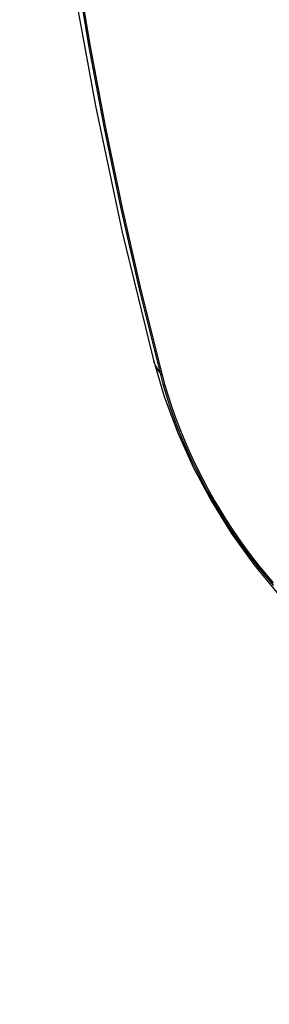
# Model space of a CAD drawing. Header units: inches. Extents: x 584 to 685, y 231 to 315.
# Tile 116 of 133: x 673.5219 to 673.6165, y 255.8046 to 256.1779. Entities that reach past the tile are written whole.
import ezdxf

# ---------------------------------------------------------------- set-up
doc = ezdxf.new("R2010")
doc.units = ezdxf.units.IN
doc.header["$MEASUREMENT"] = 0
doc.layers.add('Visible Edges(ANSI)', color=7, linetype='Continuous', lineweight=25)
doc.layers.add('Visible Tangent Edges(ANSI)', color=7, linetype='Continuous', lineweight=25)

msp = doc.modelspace()

# ---------------------------------------------------------------- linework, layer by layer
at = {"layer": 'Visible Edges(ANSI)', "flags": 128}
for points in [[(673.57597, 256.75646), (673.56312, 256.7184), (673.55206, 256.67922), (673.54276, 256.63899), (673.5352, 256.59777), (673.52936, 256.55563), (673.52522, 256.51263), (673.52274, 256.46884), (673.52192, 256.42431), (673.52274, 256.37911), (673.52516, 256.3333), (673.52918, 256.28695), (673.53478, 256.24011), (673.54193, 256.19286), (673.55061, 256.14527), (673.5608, 256.09739), (673.57248, 256.0493)], [(673.57248, 256.0493), (673.57672, 256.03501), (673.58186, 256.02129), (673.58784, 256.00808), (673.59465, 255.99536), (673.60226, 255.98311), (673.6107, 255.97132), (673.62002, 255.96001), (673.63027, 255.94919)]]:
    msp.add_lwpolyline(points, dxfattribs=at)
at = {"layer": 'Visible Tangent Edges(ANSI)'}
msp.add_line((673.576, 256.04318), (673.57588, 256.04363), dxfattribs=at)
at = {"layer": 'Visible Tangent Edges(ANSI)', "flags": 128}
for points in [[(673.54289, 256.19894), (673.54801, 256.16829), (673.55379, 256.13743), (673.56024, 256.1064), (673.56734, 256.0752), (673.5751, 256.04387)], [(673.57588, 256.04363), (673.56811, 256.07489), (673.56099, 256.10602), (673.55453, 256.13699), (673.54873, 256.16778), (673.5436, 256.19837)], [(673.5751, 256.04387), (673.57619, 256.03982), (673.57739, 256.03576), (673.57871, 256.03169), (673.58013, 256.02762), (673.58165, 256.02354), (673.58328, 256.01948), (673.58501, 256.01543), (673.58683, 256.0114), (673.58876, 256.0074), (673.59077, 256.00343), (673.59288, 255.99949), (673.59507, 255.9956), (673.59734, 255.99176), (673.5997, 255.98797), (673.60213, 255.98424), (673.60464, 255.98057), (673.60721, 255.97698), (673.60986, 255.97346), (673.61256, 255.97002), (673.61532, 255.96666), (673.61814, 255.96339)], [(673.61818, 255.96438), (673.61543, 255.96759), (673.61273, 255.97089), (673.61009, 255.97426), (673.60751, 255.97771), (673.60499, 255.98123), (673.60254, 255.98482), (673.60016, 255.98847), (673.59786, 255.99218), (673.59564, 255.99593), (673.5935, 255.99974), (673.59144, 256.00358), (673.58947, 256.00747), (673.58758, 256.01138), (673.58579, 256.01532), (673.58409, 256.01928), (673.58249, 256.02326), (673.58099, 256.02724), (673.57958, 256.03123), (673.57828, 256.03522), (673.57709, 256.0392), (673.576, 256.04318)]]:
    msp.add_lwpolyline(points, dxfattribs=at)
at = {"layer": 'Visible Tangent Edges(ANSI)'}
for centre, major_axis, ratio, start_param, end_param in [((673.87154, 256.15523), (-0.17318, 0.29996), 0.57735, 5.05527, 10.652693), ((673.68685, 256.07877), (-0.11437, -0.02947), 0.354513, 0, 0.141666), ((673.58441, 256.04678), (-0.00953, -0.00245), 0.359305, 0.141946, 0.405653)]:
    msp.add_ellipse(centre, major_axis=major_axis, ratio=ratio, start_param=start_param, end_param=end_param, dxfattribs=at)
msp.add_ellipse((673.87214, 256.15557), major_axis=(0.17111, -0.29637), ratio=0.57735, dxfattribs=at)

doc.saveas('drawing.dxf')
